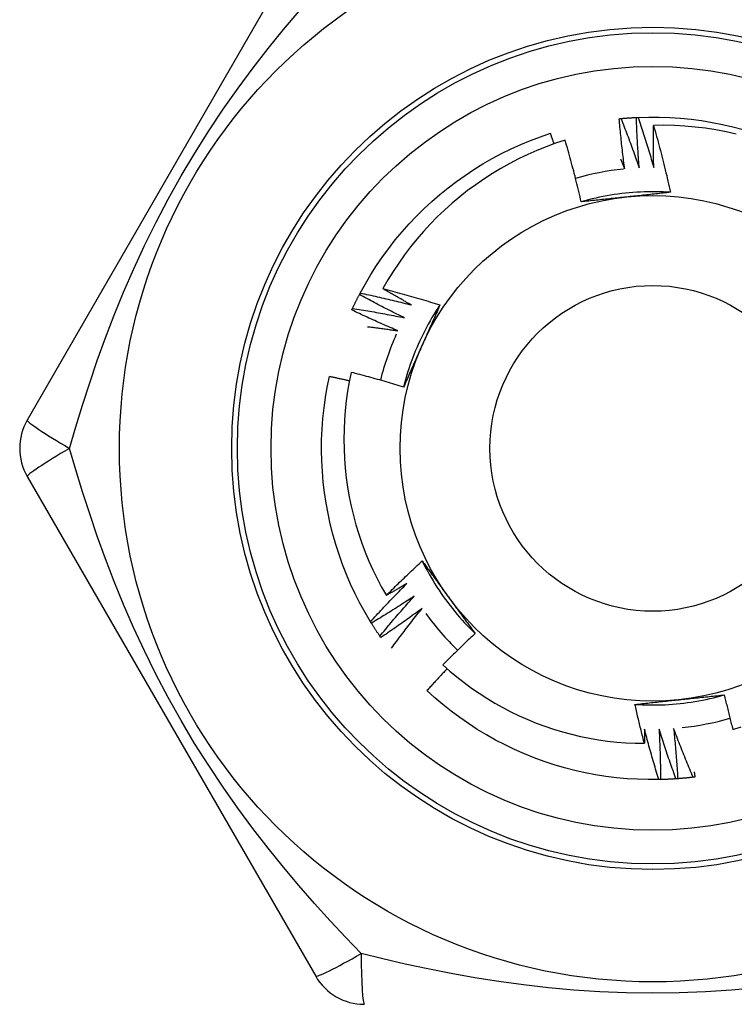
# Model space of a CAD drawing. Header units: inches. Extents: x 3.4 to 95.3, y 5.8 to 50.1.
# Tile 45 of 83: x 5.544 to 5.795, y 36.441 to 36.787. Entities that reach past the tile are written whole.
import ezdxf

# ---------------------------------------------------------------- set-up
doc = ezdxf.new("R2010")
doc.units = ezdxf.units.IN
doc.header["$MEASUREMENT"] = 0
doc.layers.add('Visible Edges(ANSI)', color=7, linetype='Continuous', lineweight=25)
doc.layers.add('Visible Tangent Edges(ANSI)', color=7, linetype='Continuous', lineweight=25)

msp = doc.modelspace()

# ---------------------------------------------------------------- linework, layer by layer
at = {"layer": 'Visible Edges(ANSI)'}
for p, q in [((5.64813, 36.82134), (5.54698, 36.64614)), ((5.66346, 36.69022), (5.66374, 36.69075)), ((5.54698, 36.62646), (5.64813, 36.45126)), ((5.66766, 36.57502), (5.66734, 36.57554)), ((5.67098, 36.56999), (5.67063, 36.57048)), ((5.76905, 36.52019), (5.76845, 36.52018))]:
    msp.add_line(p, q, dxfattribs=at)
at = {"layer": 'Visible Edges(ANSI)', "flags": 128}
for points in [[(5.75457, 36.75184), (5.7546, 36.75185), (5.75462, 36.75185), (5.75465, 36.75185), (5.75467, 36.75185), (5.7547, 36.75186), (5.75472, 36.75186), (5.75475, 36.75186), (5.75477, 36.75186), (5.7548, 36.75187), (5.75482, 36.75187), (5.75485, 36.75187), (5.75487, 36.75187), (5.7549, 36.75188), (5.75492, 36.75188), (5.75495, 36.75188), (5.75497, 36.75188), (5.755, 36.75189), (5.75502, 36.75189), (5.75505, 36.75189), (5.75507, 36.75189), (5.7551, 36.7519), (5.75512, 36.7519), (5.75515, 36.7519), (5.75517, 36.7519)], [(5.75647, 36.73423), (5.75638, 36.73496), (5.75628, 36.73569), (5.75619, 36.73643), (5.7561, 36.73716), (5.75601, 36.73789), (5.75592, 36.73862), (5.75583, 36.73936), (5.75575, 36.74009), (5.75566, 36.74082), (5.75558, 36.74156), (5.7555, 36.74229), (5.75542, 36.74302), (5.75534, 36.74376), (5.75526, 36.74449), (5.75519, 36.74523), (5.75511, 36.74596), (5.75504, 36.74669), (5.75497, 36.74743), (5.7549, 36.74816), (5.75483, 36.7489), (5.75476, 36.74964), (5.7547, 36.75037), (5.75463, 36.75111), (5.75457, 36.75184)], [(5.75517, 36.7519), (5.7554, 36.75192), (5.75562, 36.75195), (5.75585, 36.75197), (5.75607, 36.75199), (5.7563, 36.75201), (5.75652, 36.75202), (5.75675, 36.75204), (5.75697, 36.75206), (5.7572, 36.75208), (5.75742, 36.7521), (5.75765, 36.75211), (5.75787, 36.75213), (5.7581, 36.75215), (5.75833, 36.75216), (5.75855, 36.75218), (5.75878, 36.75219), (5.759, 36.75221), (5.75923, 36.75222), (5.75945, 36.75224), (5.75968, 36.75225), (5.75991, 36.75226), (5.76013, 36.75227), (5.76036, 36.75229), (5.76058, 36.7523)], [(5.75517, 36.7519), (5.75545, 36.75119), (5.75573, 36.75047), (5.75601, 36.74976), (5.75629, 36.74904), (5.75657, 36.74833), (5.75684, 36.74761), (5.75712, 36.74689), (5.75739, 36.74617), (5.75766, 36.74546), (5.75793, 36.74474), (5.7582, 36.74402), (5.75847, 36.7433), (5.75873, 36.74258), (5.759, 36.74185), (5.75926, 36.74113), (5.75952, 36.74041), (5.75978, 36.73969), (5.76004, 36.73896), (5.7603, 36.73824), (5.76056, 36.73751), (5.76081, 36.73679), (5.76107, 36.73606), (5.76132, 36.73534), (5.76157, 36.73461)], [(5.76058, 36.7523), (5.76061, 36.7523), (5.76063, 36.7523), (5.76066, 36.7523), (5.76068, 36.7523), (5.76071, 36.7523), (5.76073, 36.7523), (5.76076, 36.75231), (5.76078, 36.75231), (5.76081, 36.75231), (5.76083, 36.75231), (5.76086, 36.75231), (5.76088, 36.75231), (5.76091, 36.75231), (5.76094, 36.75231), (5.76096, 36.75232), (5.76099, 36.75232), (5.76101, 36.75232), (5.76104, 36.75232), (5.76106, 36.75232), (5.76109, 36.75232), (5.76111, 36.75232), (5.76114, 36.75232), (5.76116, 36.75232), (5.76119, 36.75233)], [(5.76157, 36.73461), (5.76151, 36.73535), (5.76145, 36.73608), (5.7614, 36.73682), (5.76135, 36.73755), (5.76129, 36.73829), (5.76124, 36.73902), (5.76119, 36.73976), (5.76115, 36.7405), (5.7611, 36.74123), (5.76106, 36.74197), (5.76101, 36.74271), (5.76097, 36.74344), (5.76093, 36.74418), (5.76089, 36.74492), (5.76085, 36.74566), (5.76082, 36.74639), (5.76078, 36.74713), (5.76075, 36.74787), (5.76072, 36.74861), (5.76069, 36.74934), (5.76066, 36.75008), (5.76063, 36.75082), (5.76061, 36.75156), (5.76058, 36.7523)], [(5.76119, 36.75233), (5.7649, 36.75243), (5.76862, 36.75242), (5.77234, 36.75228), (5.77605, 36.75203), (5.77976, 36.75166), (5.78344, 36.75117), (5.78711, 36.75056), (5.79076, 36.74984), (5.79439, 36.749), (5.79798, 36.74804)], [(5.76119, 36.75233), (5.76143, 36.7516), (5.76167, 36.75087), (5.76192, 36.75014), (5.76216, 36.74941), (5.7624, 36.74868), (5.76263, 36.74795), (5.76287, 36.74722), (5.76311, 36.74649), (5.76334, 36.74576), (5.76357, 36.74503), (5.7638, 36.74429), (5.76403, 36.74356), (5.76426, 36.74283), (5.76449, 36.74209), (5.76471, 36.74136), (5.76494, 36.74062), (5.76516, 36.73989), (5.76538, 36.73915), (5.7656, 36.73841), (5.76582, 36.73768), (5.76603, 36.73694), (5.76625, 36.7362), (5.76646, 36.73546), (5.76668, 36.73472)], [(5.76668, 36.73472), (5.76666, 36.73534), (5.76665, 36.73595), (5.76663, 36.73657), (5.76662, 36.73718), (5.76661, 36.7378), (5.76659, 36.73841), (5.76658, 36.73903), (5.76657, 36.73965), (5.76657, 36.74026), (5.76656, 36.74088), (5.76655, 36.74149), (5.76655, 36.74211), (5.76654, 36.74272), (5.76654, 36.74334), (5.76654, 36.74395), (5.76654, 36.74457), (5.76654, 36.74518), (5.76654, 36.7458), (5.76654, 36.74642), (5.76654, 36.74703), (5.76655, 36.74765), (5.76655, 36.74826), (5.76656, 36.74888), (5.76656, 36.74949)], [(5.79561, 36.74648), (5.79204, 36.74726), (5.78844, 36.74793), (5.78483, 36.74848), (5.7812, 36.74892), (5.77756, 36.74924), (5.7739, 36.74944), (5.77023, 36.74953), (5.76656, 36.74949)], [(5.76656, 36.74949), (5.76684, 36.74853), (5.76712, 36.74756), (5.76739, 36.74659), (5.76766, 36.74562), (5.76793, 36.74464), (5.7682, 36.74367), (5.76846, 36.7427), (5.76872, 36.74172), (5.76898, 36.74075), (5.76924, 36.73977), (5.76949, 36.7388), (5.76974, 36.73782), (5.76999, 36.73685), (5.77024, 36.73587), (5.77048, 36.73489), (5.77072, 36.73391), (5.77096, 36.73293), (5.7712, 36.73195), (5.77143, 36.73097), (5.77166, 36.72999), (5.77189, 36.729), (5.77212, 36.72802), (5.77234, 36.72704), (5.77256, 36.72605)], [(5.66374, 36.69075), (5.66554, 36.69401), (5.66744, 36.69721), (5.66944, 36.70034), (5.67154, 36.70341), (5.67374, 36.70641), (5.67603, 36.70934), (5.67842, 36.7122), (5.68089, 36.71497), (5.68346, 36.71767), (5.6861, 36.72028), (5.68883, 36.72281), (5.69164, 36.72525), (5.69453, 36.72759), (5.69749, 36.72984), (5.70052, 36.732), (5.70362, 36.73406), (5.70679, 36.73602), (5.71001, 36.73787), (5.71329, 36.73962), (5.71663, 36.74127), (5.72002, 36.74281), (5.72345, 36.74424), (5.72693, 36.74555), (5.73045, 36.74676)], [(5.73561, 36.74434), (5.73227, 36.74323), (5.72897, 36.74202), (5.72569, 36.7407), (5.72247, 36.73928), (5.71929, 36.73775), (5.71616, 36.73614), (5.71309, 36.73442), (5.71008, 36.73261), (5.70712, 36.73071), (5.70423, 36.72871), (5.7014, 36.72663), (5.69864, 36.72445), (5.69595, 36.72219), (5.69333, 36.71984), (5.69078, 36.7174), (5.6883, 36.71489), (5.68592, 36.7123), (5.68361, 36.70963), (5.6814, 36.7069), (5.67927, 36.7041), (5.67724, 36.70124), (5.6753, 36.69831), (5.67345, 36.69532), (5.6717, 36.69228)], [(5.73171, 36.74303), (5.73166, 36.74319), (5.73161, 36.74334), (5.73155, 36.7435), (5.7315, 36.74366), (5.73145, 36.74381), (5.7314, 36.74397), (5.73135, 36.74412), (5.73129, 36.74428), (5.73124, 36.74443), (5.73119, 36.74459), (5.73114, 36.74474), (5.73108, 36.7449), (5.73103, 36.74505), (5.73098, 36.74521), (5.73093, 36.74536), (5.73087, 36.74552), (5.73082, 36.74567), (5.73077, 36.74583), (5.73071, 36.74598), (5.73066, 36.74614), (5.73061, 36.74629), (5.73056, 36.74645), (5.7305, 36.7466), (5.73045, 36.74676)], [(5.74124, 36.7227), (5.74104, 36.72361), (5.74082, 36.72452), (5.74061, 36.72543), (5.7404, 36.72633), (5.74018, 36.72724), (5.73996, 36.72815), (5.73974, 36.72905), (5.73951, 36.72995), (5.73928, 36.73086), (5.73906, 36.73176), (5.73882, 36.73266), (5.73859, 36.73357), (5.73835, 36.73447), (5.73812, 36.73537), (5.73788, 36.73627), (5.73763, 36.73717), (5.73739, 36.73807), (5.73714, 36.73896), (5.73689, 36.73986), (5.73664, 36.74076), (5.73639, 36.74166), (5.73613, 36.74255), (5.73587, 36.74345), (5.73561, 36.74434)], [(5.75504, 36.73774), (5.7551, 36.7376), (5.75516, 36.73745), (5.75522, 36.73731), (5.75528, 36.73716), (5.75534, 36.73701), (5.7554, 36.73687), (5.75546, 36.73672), (5.75552, 36.73657), (5.75558, 36.73643), (5.75564, 36.73628), (5.7557, 36.73614), (5.75576, 36.73599), (5.75582, 36.73584), (5.75588, 36.7357), (5.75594, 36.73555), (5.756, 36.7354), (5.75606, 36.73526), (5.75612, 36.73511), (5.75618, 36.73496), (5.75623, 36.73482), (5.75629, 36.73467), (5.75635, 36.73452), (5.75641, 36.73438), (5.75647, 36.73423)], [(5.77256, 36.72605), (5.77124, 36.72613), (5.76993, 36.72619), (5.76861, 36.72623), (5.76729, 36.72625), (5.76597, 36.72626), (5.76465, 36.72624), (5.76333, 36.72621), (5.76201, 36.72615), (5.7607, 36.72608), (5.75938, 36.72599), (5.75807, 36.72588), (5.75675, 36.72575), (5.75544, 36.7256), (5.75413, 36.72543), (5.75283, 36.72524), (5.75153, 36.72503), (5.75023, 36.72481), (5.74893, 36.72456), (5.74764, 36.7243), (5.74635, 36.72402), (5.74507, 36.72372), (5.74379, 36.7234), (5.74251, 36.72306), (5.74124, 36.7227)], [(5.75707, 36.7244), (5.7564, 36.72433), (5.75574, 36.72426), (5.75507, 36.72419), (5.75441, 36.72412), (5.75375, 36.72405), (5.75309, 36.72398), (5.75242, 36.72391), (5.75176, 36.72384), (5.7511, 36.72377), (5.75044, 36.7237), (5.74978, 36.72363), (5.74912, 36.72356), (5.74847, 36.72349), (5.74781, 36.72342), (5.74715, 36.72335), (5.74649, 36.72327), (5.74584, 36.7232), (5.74518, 36.72313), (5.74452, 36.72306), (5.74387, 36.72299), (5.74321, 36.72292), (5.74255, 36.72285), (5.7419, 36.72278), (5.74124, 36.7227)], [(5.77256, 36.72605), (5.77192, 36.72598), (5.77128, 36.72591), (5.77064, 36.72584), (5.76999, 36.72577), (5.76935, 36.7257), (5.76871, 36.72563), (5.76807, 36.72556), (5.76742, 36.72549), (5.76678, 36.72542), (5.76613, 36.72535), (5.76549, 36.72529), (5.76485, 36.72522), (5.7642, 36.72515), (5.76355, 36.72508), (5.76291, 36.72501), (5.76226, 36.72494), (5.76161, 36.72487), (5.76097, 36.72481), (5.76032, 36.72474), (5.75967, 36.72467), (5.75902, 36.7246), (5.75837, 36.72453), (5.75772, 36.72446), (5.75707, 36.7244)], [(5.66105, 36.68535), (5.66115, 36.68556), (5.66124, 36.68576), (5.66134, 36.68597), (5.66144, 36.68617), (5.66153, 36.68638), (5.66163, 36.68658), (5.66173, 36.68678), (5.66183, 36.68699), (5.66193, 36.68719), (5.66203, 36.68739), (5.66213, 36.6876), (5.66223, 36.6878), (5.66233, 36.688), (5.66243, 36.6882), (5.66253, 36.68841), (5.66263, 36.68861), (5.66273, 36.68881), (5.66284, 36.68901), (5.66294, 36.68921), (5.66304, 36.68941), (5.66315, 36.68962), (5.66325, 36.68982), (5.66335, 36.69002), (5.66346, 36.69022)], [(5.6792, 36.68209), (5.67854, 36.68241), (5.67787, 36.68274), (5.67721, 36.68306), (5.67655, 36.68339), (5.67589, 36.68372), (5.67523, 36.68405), (5.67457, 36.68438), (5.67391, 36.68471), (5.67325, 36.68505), (5.6726, 36.68538), (5.67194, 36.68572), (5.67128, 36.68606), (5.67063, 36.6864), (5.66997, 36.68674), (5.66932, 36.68708), (5.66866, 36.68742), (5.66801, 36.68777), (5.66736, 36.68811), (5.66671, 36.68846), (5.66606, 36.68881), (5.66541, 36.68916), (5.66476, 36.68951), (5.66411, 36.68986), (5.66346, 36.69022)], [(5.66374, 36.69075), (5.66449, 36.69059), (5.66524, 36.69043), (5.66599, 36.69027), (5.66674, 36.69011), (5.66749, 36.68994), (5.66824, 36.68978), (5.66899, 36.68961), (5.66974, 36.68944), (5.67049, 36.68927), (5.67124, 36.6891), (5.67199, 36.68893), (5.67274, 36.68876), (5.67349, 36.68858), (5.67423, 36.6884), (5.67498, 36.68822), (5.67573, 36.68804), (5.67647, 36.68786), (5.67722, 36.68768), (5.67797, 36.68749), (5.67871, 36.68731), (5.67946, 36.68712), (5.6802, 36.68693), (5.68095, 36.68674), (5.68169, 36.68655)], [(5.6717, 36.69228), (5.67254, 36.69206), (5.67338, 36.69184), (5.67422, 36.69162), (5.67505, 36.6914), (5.67589, 36.69118), (5.67673, 36.69095), (5.67757, 36.69072), (5.6784, 36.69049), (5.67924, 36.69026), (5.68007, 36.69003), (5.68091, 36.6898), (5.68174, 36.68956), (5.68258, 36.68932), (5.68341, 36.68908), (5.68424, 36.68884), (5.68507, 36.68859), (5.68591, 36.68835), (5.68674, 36.6881), (5.68757, 36.68785), (5.6884, 36.6876), (5.68923, 36.68735), (5.69006, 36.68709), (5.69089, 36.68683), (5.69171, 36.68658)], [(5.68169, 36.68655), (5.68127, 36.68678), (5.68085, 36.68702), (5.68043, 36.68725), (5.68002, 36.68748), (5.6796, 36.68772), (5.67918, 36.68795), (5.67876, 36.68819), (5.67834, 36.68842), (5.67793, 36.68866), (5.67751, 36.6889), (5.67709, 36.68914), (5.67668, 36.68937), (5.67626, 36.68961), (5.67584, 36.68985), (5.67543, 36.69009), (5.67501, 36.69033), (5.6746, 36.69057), (5.67418, 36.69082), (5.67377, 36.69106), (5.67335, 36.6913), (5.67294, 36.69154), (5.67253, 36.69179), (5.67211, 36.69203), (5.6717, 36.69228)], [(5.69172, 36.68657), (5.69099, 36.68547), (5.69028, 36.68436), (5.68958, 36.68324), (5.6889, 36.68211), (5.68824, 36.68097), (5.68759, 36.67982), (5.68697, 36.67866), (5.68635, 36.67749), (5.68576, 36.67631), (5.68518, 36.67513), (5.68462, 36.67393), (5.68408, 36.67273), (5.68355, 36.67152), (5.68304, 36.67031), (5.68255, 36.66908), (5.68208, 36.66785), (5.68162, 36.66661), (5.68119, 36.66537), (5.68077, 36.66412), (5.68037, 36.66286), (5.67999, 36.6616), (5.67962, 36.66033), (5.67928, 36.65906), (5.67896, 36.65778)], [(5.69171, 36.68658), (5.69145, 36.68599), (5.69119, 36.68539), (5.69093, 36.6848), (5.69067, 36.68421), (5.69041, 36.68362), (5.69015, 36.68303), (5.68989, 36.68244), (5.68963, 36.68185), (5.68937, 36.68125), (5.6891, 36.68066), (5.68884, 36.68007), (5.68858, 36.67948), (5.68832, 36.67888), (5.68805, 36.67829), (5.68779, 36.6777), (5.68752, 36.6771), (5.68726, 36.67651), (5.687, 36.67591), (5.68673, 36.67531), (5.68647, 36.67472), (5.6862, 36.67412), (5.68593, 36.67352), (5.68567, 36.67293), (5.6854, 36.67233)], [(5.6608, 36.68481), (5.66081, 36.68483), (5.66082, 36.68485), (5.66083, 36.68487), (5.66084, 36.6849), (5.66085, 36.68492), (5.66086, 36.68494), (5.66087, 36.68497), (5.66088, 36.68499), (5.66089, 36.68501), (5.6609, 36.68503), (5.66091, 36.68506), (5.66092, 36.68508), (5.66094, 36.6851), (5.66095, 36.68513), (5.66096, 36.68515), (5.66097, 36.68517), (5.66098, 36.68519), (5.66099, 36.68522), (5.661, 36.68524), (5.66101, 36.68526), (5.66102, 36.68528), (5.66103, 36.68531), (5.66104, 36.68533), (5.66105, 36.68535)], [(5.67694, 36.67751), (5.67626, 36.67779), (5.67558, 36.67808), (5.6749, 36.67838), (5.67423, 36.67867), (5.67355, 36.67896), (5.67287, 36.67926), (5.6722, 36.67955), (5.67152, 36.67985), (5.67085, 36.68015), (5.67017, 36.68045), (5.6695, 36.68076), (5.66883, 36.68106), (5.66816, 36.68136), (5.66748, 36.68167), (5.66681, 36.68198), (5.66614, 36.68229), (5.66547, 36.6826), (5.6648, 36.68291), (5.66413, 36.68322), (5.66347, 36.68354), (5.6628, 36.68385), (5.66213, 36.68417), (5.66146, 36.68449), (5.6608, 36.68481)], [(5.66105, 36.68535), (5.66181, 36.68523), (5.66257, 36.68511), (5.66333, 36.68499), (5.66408, 36.68487), (5.66484, 36.68474), (5.6656, 36.68462), (5.66636, 36.68449), (5.66711, 36.68436), (5.66787, 36.68423), (5.66863, 36.6841), (5.66938, 36.68396), (5.67014, 36.68383), (5.6709, 36.68369), (5.67165, 36.68355), (5.67241, 36.68341), (5.67316, 36.68327), (5.67392, 36.68313), (5.67467, 36.68298), (5.67543, 36.68284), (5.67618, 36.68269), (5.67694, 36.68254), (5.67769, 36.68239), (5.67845, 36.68224), (5.6792, 36.68209)], [(5.66635, 36.67895), (5.66679, 36.6789), (5.66723, 36.67884), (5.66768, 36.67879), (5.66812, 36.67873), (5.66856, 36.67867), (5.669, 36.67862), (5.66944, 36.67856), (5.66988, 36.6785), (5.67032, 36.67844), (5.67077, 36.67838), (5.67121, 36.67832), (5.67165, 36.67826), (5.67209, 36.6782), (5.67253, 36.67814), (5.67297, 36.67808), (5.67341, 36.67802), (5.67385, 36.67796), (5.67429, 36.67789), (5.67474, 36.67783), (5.67518, 36.67777), (5.67562, 36.6777), (5.67606, 36.67764), (5.6765, 36.67757), (5.67694, 36.67751)], [(5.6854, 36.67233), (5.68513, 36.67172), (5.68486, 36.67111), (5.68459, 36.6705), (5.68431, 36.66989), (5.68404, 36.66928), (5.68377, 36.66867), (5.6835, 36.66806), (5.68323, 36.66746), (5.68296, 36.66685), (5.68269, 36.66624), (5.68243, 36.66564), (5.68216, 36.66503), (5.68189, 36.66443), (5.68162, 36.66382), (5.68135, 36.66322), (5.68108, 36.66261), (5.68082, 36.66201), (5.68055, 36.6614), (5.68028, 36.6608), (5.68002, 36.66019), (5.67975, 36.65959), (5.67949, 36.65899), (5.67922, 36.65838), (5.67896, 36.65778)], [(5.66734, 36.57554), (5.66545, 36.57874), (5.66366, 36.582), (5.66197, 36.58531), (5.66039, 36.58868), (5.65892, 36.5921), (5.65756, 36.59556), (5.65631, 36.59907), (5.65518, 36.60261), (5.65415, 36.60619), (5.65325, 36.60979), (5.65246, 36.61343), (5.65178, 36.61709), (5.65123, 36.62077), (5.65079, 36.62446), (5.65047, 36.62817), (5.65027, 36.63188), (5.65019, 36.6356), (5.65022, 36.63932), (5.65038, 36.64304), (5.65065, 36.64675), (5.65105, 36.65045), (5.65156, 36.65413), (5.65219, 36.6578), (5.65294, 36.66144)], [(5.65997, 36.65994), (5.65967, 36.66001), (5.65938, 36.66007), (5.65909, 36.66014), (5.6588, 36.6602), (5.6585, 36.66026), (5.65821, 36.66033), (5.65792, 36.66039), (5.65763, 36.66046), (5.65733, 36.66052), (5.65704, 36.66058), (5.65675, 36.66064), (5.65646, 36.66071), (5.65616, 36.66077), (5.65587, 36.66083), (5.65558, 36.66089), (5.65528, 36.66096), (5.65499, 36.66102), (5.6547, 36.66108), (5.6544, 36.66114), (5.65411, 36.6612), (5.65382, 36.66126), (5.65352, 36.66132), (5.65323, 36.66138), (5.65294, 36.66144)], [(5.66058, 36.66293), (5.65991, 36.65963), (5.65933, 36.65631), (5.65886, 36.65297), (5.65849, 36.64961), (5.65822, 36.64624), (5.65806, 36.64287), (5.65801, 36.63948), (5.65806, 36.6361), (5.65822, 36.63272), (5.65848, 36.62935), (5.65885, 36.626), (5.65932, 36.62266), (5.65989, 36.61934), (5.66057, 36.61604), (5.66135, 36.61276), (5.66224, 36.6095), (5.66323, 36.60627), (5.66431, 36.60308), (5.66551, 36.59991), (5.6668, 36.59678), (5.66818, 36.5937), (5.66967, 36.59066), (5.67125, 36.58768), (5.67291, 36.58475)], [(5.67896, 36.65778), (5.6782, 36.65801), (5.67743, 36.65825), (5.67667, 36.65848), (5.67591, 36.6587), (5.67515, 36.65893), (5.67439, 36.65916), (5.67362, 36.65938), (5.67286, 36.6596), (5.6721, 36.65982), (5.67133, 36.66004), (5.67057, 36.66026), (5.6698, 36.66047), (5.66904, 36.66069), (5.66827, 36.6609), (5.6675, 36.66111), (5.66674, 36.66132), (5.66597, 36.66153), (5.6652, 36.66173), (5.66443, 36.66194), (5.66366, 36.66214), (5.66289, 36.66234), (5.66213, 36.66254), (5.66136, 36.66274), (5.66058, 36.66293)], [(5.67291, 36.58475), (5.67343, 36.58526), (5.67394, 36.58578), (5.67445, 36.58629), (5.67497, 36.5868), (5.67549, 36.58731), (5.676, 36.58782), (5.67652, 36.58833), (5.67704, 36.58883), (5.67756, 36.58934), (5.67808, 36.58985), (5.6786, 36.59035), (5.67913, 36.59085), (5.67965, 36.59136), (5.68018, 36.59186), (5.6807, 36.59236), (5.68123, 36.59286), (5.68176, 36.59336), (5.68229, 36.59385), (5.68281, 36.59435), (5.68335, 36.59485), (5.68388, 36.59534), (5.68441, 36.59584), (5.68494, 36.59633), (5.68548, 36.59682)], [(5.68548, 36.59682), (5.68586, 36.5963), (5.68624, 36.59578), (5.68662, 36.59526), (5.687, 36.59474), (5.68739, 36.59422), (5.68777, 36.5937), (5.68815, 36.59317), (5.68853, 36.59265), (5.68891, 36.59213), (5.6893, 36.5916), (5.68968, 36.59108), (5.69006, 36.59056), (5.69044, 36.59003), (5.69082, 36.58951), (5.69121, 36.58898), (5.69159, 36.58846), (5.69197, 36.58793), (5.69235, 36.5874), (5.69274, 36.58688), (5.69312, 36.58635), (5.69351, 36.58582), (5.69389, 36.58529), (5.69427, 36.58476), (5.69466, 36.58423)], [(5.68548, 36.59682), (5.68607, 36.59564), (5.68668, 36.59447), (5.6873, 36.59331), (5.68794, 36.59215), (5.6886, 36.59101), (5.68927, 36.58988), (5.68996, 36.58875), (5.69066, 36.58764), (5.69139, 36.58653), (5.69212, 36.58544), (5.69288, 36.58436), (5.69365, 36.58328), (5.69443, 36.58222), (5.69523, 36.58118), (5.69605, 36.58014), (5.69688, 36.57911), (5.69772, 36.5781), (5.69858, 36.5771), (5.69946, 36.57611), (5.70034, 36.57514), (5.70125, 36.57418), (5.70216, 36.57323), (5.70309, 36.57229), (5.70404, 36.57137)], [(5.66734, 36.57554), (5.66786, 36.5761), (5.66838, 36.57667), (5.6689, 36.57724), (5.66942, 36.5778), (5.66994, 36.57836), (5.67047, 36.57892), (5.67099, 36.57949), (5.67152, 36.58005), (5.67204, 36.58061), (5.67257, 36.58116), (5.6731, 36.58172), (5.67363, 36.58228), (5.67416, 36.58283), (5.67469, 36.58339), (5.67523, 36.58394), (5.67576, 36.58449), (5.6763, 36.58504), (5.67683, 36.58559), (5.67737, 36.58614), (5.67791, 36.58669), (5.67845, 36.58724), (5.67899, 36.58779), (5.67953, 36.58833), (5.68008, 36.58887)], [(5.68008, 36.58887), (5.67978, 36.5887), (5.67948, 36.58853), (5.67919, 36.58835), (5.67889, 36.58818), (5.67859, 36.588), (5.67829, 36.58783), (5.678, 36.58766), (5.6777, 36.58748), (5.6774, 36.58731), (5.6771, 36.58714), (5.67681, 36.58696), (5.67651, 36.58679), (5.67621, 36.58662), (5.67591, 36.58645), (5.67561, 36.58628), (5.67531, 36.58611), (5.67501, 36.58594), (5.67471, 36.58577), (5.67441, 36.5856), (5.67411, 36.58543), (5.67381, 36.58526), (5.67351, 36.58509), (5.67321, 36.58492), (5.67291, 36.58475)], [(5.68265, 36.58446), (5.68204, 36.58405), (5.68142, 36.58365), (5.6808, 36.58324), (5.68019, 36.58284), (5.67957, 36.58244), (5.67895, 36.58204), (5.67833, 36.58164), (5.67771, 36.58124), (5.67709, 36.58084), (5.67646, 36.58044), (5.67584, 36.58005), (5.67522, 36.57966), (5.67459, 36.57926), (5.67396, 36.57887), (5.67334, 36.57848), (5.67271, 36.57809), (5.67208, 36.5777), (5.67145, 36.57732), (5.67082, 36.57693), (5.67019, 36.57655), (5.66956, 36.57617), (5.66893, 36.57578), (5.6683, 36.5754), (5.66766, 36.57502)], [(5.67063, 36.57048), (5.67112, 36.57107), (5.67161, 36.57167), (5.6721, 36.57226), (5.67259, 36.57285), (5.67308, 36.57344), (5.67357, 36.57403), (5.67407, 36.57461), (5.67457, 36.5752), (5.67506, 36.57579), (5.67556, 36.57637), (5.67606, 36.57696), (5.67656, 36.57754), (5.67706, 36.57812), (5.67756, 36.5787), (5.67807, 36.57928), (5.67857, 36.57986), (5.67908, 36.58044), (5.67959, 36.58102), (5.68009, 36.58159), (5.6806, 36.58217), (5.68111, 36.58274), (5.68163, 36.58332), (5.68214, 36.58389), (5.68265, 36.58446)], [(5.69466, 36.58423), (5.69505, 36.58369), (5.69545, 36.58315), (5.69584, 36.58261), (5.69623, 36.58207), (5.69662, 36.58153), (5.69701, 36.58099), (5.6974, 36.58045), (5.6978, 36.57992), (5.69819, 36.57938), (5.69858, 36.57884), (5.69897, 36.57831), (5.69936, 36.57777), (5.69975, 36.57724), (5.70014, 36.5767), (5.70053, 36.57617), (5.70092, 36.57563), (5.70131, 36.5751), (5.7017, 36.57457), (5.70209, 36.57403), (5.70248, 36.5735), (5.70287, 36.57297), (5.70326, 36.57244), (5.70365, 36.57191), (5.70404, 36.57137)], [(5.68546, 36.58019), (5.68486, 36.57975), (5.68427, 36.57931), (5.68367, 36.57888), (5.68308, 36.57844), (5.68248, 36.57801), (5.68188, 36.57758), (5.68128, 36.57714), (5.68069, 36.57671), (5.68008, 36.57628), (5.67948, 36.57586), (5.67888, 36.57543), (5.67828, 36.575), (5.67767, 36.57458), (5.67707, 36.57416), (5.67646, 36.57373), (5.67586, 36.57331), (5.67525, 36.57289), (5.67464, 36.57247), (5.67403, 36.57206), (5.67342, 36.57164), (5.67281, 36.57122), (5.6722, 36.57081), (5.67159, 36.5704), (5.67098, 36.56999)], [(5.67469, 36.5663), (5.67513, 36.56689), (5.67557, 36.56748), (5.676, 36.56806), (5.67644, 36.56865), (5.67688, 36.56923), (5.67732, 36.56982), (5.67777, 36.5704), (5.67821, 36.57098), (5.67866, 36.57156), (5.6791, 36.57214), (5.67955, 36.57272), (5.68, 36.5733), (5.68045, 36.57388), (5.6809, 36.57446), (5.68135, 36.57503), (5.6818, 36.57561), (5.68225, 36.57619), (5.68271, 36.57676), (5.68316, 36.57733), (5.68362, 36.57791), (5.68408, 36.57848), (5.68454, 36.57905), (5.685, 36.57962), (5.68546, 36.58019)], [(5.67063, 36.57048), (5.6705, 36.57067), (5.67038, 36.57085), (5.67025, 36.57104), (5.67012, 36.57123), (5.67, 36.57142), (5.66987, 36.5716), (5.66974, 36.57179), (5.66962, 36.57198), (5.66949, 36.57217), (5.66937, 36.57236), (5.66924, 36.57255), (5.66912, 36.57274), (5.669, 36.57292), (5.66887, 36.57311), (5.66875, 36.5733), (5.66863, 36.57349), (5.66851, 36.57368), (5.66838, 36.57388), (5.66826, 36.57407), (5.66814, 36.57426), (5.66802, 36.57445), (5.6679, 36.57464), (5.66778, 36.57483), (5.66766, 36.57502)], [(5.70404, 36.57137), (5.70355, 36.57093), (5.70307, 36.57048), (5.70259, 36.57003), (5.70211, 36.56958), (5.70163, 36.56912), (5.70115, 36.56867), (5.70068, 36.56822), (5.7002, 36.56776), (5.69972, 36.56731), (5.69925, 36.56685), (5.69878, 36.5664), (5.6983, 36.56594), (5.69783, 36.56548), (5.69736, 36.56502), (5.69689, 36.56456), (5.69642, 36.5641), (5.69595, 36.56364), (5.69548, 36.56318), (5.69501, 36.56271), (5.69455, 36.56225), (5.69408, 36.56178), (5.69362, 36.56132), (5.69315, 36.56085), (5.69269, 36.56038)], [(5.69421, 36.55902), (5.69391, 36.5587), (5.69361, 36.55839), (5.69331, 36.55807), (5.69302, 36.55775), (5.69272, 36.55744), (5.69242, 36.55712), (5.69212, 36.5568), (5.69182, 36.55649), (5.69153, 36.55617), (5.69123, 36.55585), (5.69094, 36.55553), (5.69064, 36.55521), (5.69034, 36.55489), (5.69005, 36.55457), (5.68975, 36.55425), (5.68946, 36.55393), (5.68917, 36.55361), (5.68887, 36.55329), (5.68858, 36.55297), (5.68829, 36.55265), (5.68799, 36.55232), (5.6877, 36.552), (5.68741, 36.55168), (5.68712, 36.55136)], [(5.69269, 36.56038), (5.69511, 36.55824), (5.6976, 36.55617), (5.70014, 36.55417), (5.70275, 36.55226), (5.70541, 36.55043), (5.70812, 36.54868), (5.71089, 36.54702), (5.71371, 36.54544), (5.71658, 36.54395), (5.7195, 36.54254), (5.72246, 36.54123), (5.72547, 36.54), (5.7285, 36.53887), (5.73157, 36.53784), (5.73466, 36.5369), (5.73778, 36.53606), (5.74093, 36.53532), (5.74409, 36.53468), (5.74727, 36.53413), (5.75047, 36.53369), (5.75369, 36.53334), (5.75691, 36.53309), (5.76015, 36.53295), (5.76339, 36.5329)], [(5.76845, 36.52018), (5.76473, 36.52017), (5.76101, 36.52028), (5.7573, 36.52051), (5.75359, 36.52086), (5.7499, 36.52132), (5.74623, 36.52191), (5.74258, 36.52261), (5.73895, 36.52343), (5.73535, 36.52436), (5.73178, 36.52541), (5.72825, 36.52658), (5.72475, 36.52785), (5.7213, 36.52924), (5.71789, 36.53074), (5.71454, 36.53234), (5.71123, 36.53405), (5.70799, 36.53587), (5.7048, 36.53779), (5.70168, 36.53981), (5.69862, 36.54193), (5.69563, 36.54415), (5.69272, 36.54646), (5.68988, 36.54886), (5.68712, 36.55136)], [(5.76009, 36.54655), (5.76141, 36.54647), (5.76272, 36.54641), (5.76404, 36.54637), (5.76536, 36.54634), (5.76668, 36.54634), (5.768, 36.54635), (5.76932, 36.54639), (5.77064, 36.54644), (5.77195, 36.54652), (5.77327, 36.54661), (5.77458, 36.54672), (5.7759, 36.54685), (5.77721, 36.547), (5.77852, 36.54717), (5.77982, 36.54735), (5.78112, 36.54756), (5.78242, 36.54779), (5.78372, 36.54803), (5.78501, 36.54829), (5.7863, 36.54858), (5.78758, 36.54888), (5.78886, 36.5492), (5.79014, 36.54954), (5.79141, 36.54989)], [(5.76009, 36.54654), (5.76073, 36.54661), (5.76137, 36.54668), (5.76201, 36.54675), (5.76266, 36.54682), (5.7633, 36.54689), (5.76394, 36.54696), (5.76458, 36.54703), (5.76523, 36.5471), (5.76587, 36.54717), (5.76652, 36.54724), (5.76716, 36.54731), (5.7678, 36.54738), (5.76845, 36.54745), (5.7691, 36.54752), (5.76974, 36.54758), (5.77039, 36.54765), (5.77104, 36.54772), (5.77168, 36.54779), (5.77233, 36.54786), (5.77298, 36.54793), (5.77363, 36.54799), (5.77428, 36.54806), (5.77493, 36.54813), (5.77558, 36.5482)], [(5.77558, 36.5482), (5.77625, 36.54827), (5.77691, 36.54834), (5.77758, 36.54841), (5.77824, 36.54848), (5.7789, 36.54855), (5.77956, 36.54862), (5.78023, 36.54869), (5.78089, 36.54876), (5.78155, 36.54883), (5.78221, 36.5489), (5.78287, 36.54897), (5.78353, 36.54904), (5.78418, 36.54911), (5.78484, 36.54918), (5.7855, 36.54925), (5.78616, 36.54932), (5.78682, 36.54939), (5.78747, 36.54946), (5.78813, 36.54953), (5.78878, 36.5496), (5.78944, 36.54968), (5.7901, 36.54975), (5.79075, 36.54982), (5.79141, 36.54989)], [(5.79141, 36.54989), (5.79152, 36.54938), (5.79164, 36.54888), (5.79176, 36.54837), (5.79188, 36.54786), (5.792, 36.54735), (5.79212, 36.54684), (5.79224, 36.54634), (5.79236, 36.54583), (5.79248, 36.54532), (5.7926, 36.54482), (5.79273, 36.54431), (5.79285, 36.5438), (5.79298, 36.5433), (5.7931, 36.54279), (5.79323, 36.54228), (5.79336, 36.54178), (5.79348, 36.54127), (5.79361, 36.54077), (5.79374, 36.54026), (5.79387, 36.53976), (5.794, 36.53925), (5.79413, 36.53875), (5.79426, 36.53824), (5.7944, 36.53774)], [(5.76339, 36.5329), (5.76324, 36.53347), (5.7631, 36.53403), (5.76295, 36.5346), (5.76281, 36.53517), (5.76266, 36.53573), (5.76252, 36.5363), (5.76238, 36.53687), (5.76224, 36.53743), (5.7621, 36.538), (5.76196, 36.53857), (5.76182, 36.53914), (5.76168, 36.53971), (5.76154, 36.54027), (5.76141, 36.54084), (5.76127, 36.54141), (5.76114, 36.54198), (5.761, 36.54255), (5.76087, 36.54312), (5.76074, 36.54369), (5.76061, 36.54426), (5.76047, 36.54483), (5.76035, 36.5454), (5.76022, 36.54597), (5.76009, 36.54654)], [(5.76342, 36.53791), (5.76342, 36.5377), (5.76342, 36.5375), (5.76342, 36.53729), (5.76342, 36.53708), (5.76342, 36.53687), (5.76342, 36.53666), (5.76342, 36.53645), (5.76342, 36.53624), (5.76342, 36.53603), (5.76342, 36.53583), (5.76341, 36.53562), (5.76341, 36.53541), (5.76341, 36.5352), (5.76341, 36.53499), (5.76341, 36.53478), (5.76341, 36.53457), (5.76341, 36.53436), (5.7634, 36.53415), (5.7634, 36.53395), (5.7634, 36.53374), (5.7634, 36.53353), (5.7634, 36.53332), (5.76339, 36.53311), (5.76339, 36.5329)], [(5.76845, 36.52018), (5.76822, 36.52091), (5.768, 36.52164), (5.76778, 36.52238), (5.76755, 36.52311), (5.76733, 36.52385), (5.76712, 36.52459), (5.7669, 36.52532), (5.76668, 36.52606), (5.76647, 36.5268), (5.76625, 36.52753), (5.76604, 36.52827), (5.76583, 36.52901), (5.76562, 36.52975), (5.76542, 36.53049), (5.76521, 36.53123), (5.765, 36.53197), (5.7648, 36.53271), (5.7646, 36.53345), (5.7644, 36.5342), (5.7642, 36.53494), (5.764, 36.53568), (5.76381, 36.53643), (5.76361, 36.53717), (5.76342, 36.53791)], [(5.76853, 36.5379), (5.76857, 36.53716), (5.7686, 36.53642), (5.76864, 36.53568), (5.76867, 36.53495), (5.76871, 36.53421), (5.76874, 36.53347), (5.76877, 36.53274), (5.7688, 36.532), (5.76882, 36.53126), (5.76885, 36.53052), (5.76887, 36.52979), (5.7689, 36.52905), (5.76892, 36.52831), (5.76894, 36.52757), (5.76895, 36.52683), (5.76897, 36.5261), (5.76899, 36.52536), (5.769, 36.52462), (5.76901, 36.52388), (5.76902, 36.52314), (5.76903, 36.5224), (5.76904, 36.52167), (5.76905, 36.52093), (5.76905, 36.52019)], [(5.77447, 36.52044), (5.77421, 36.52116), (5.77395, 36.52188), (5.77369, 36.52261), (5.77343, 36.52333), (5.77317, 36.52405), (5.77291, 36.52478), (5.77266, 36.5255), (5.7724, 36.52623), (5.77215, 36.52695), (5.7719, 36.52768), (5.77165, 36.5284), (5.7714, 36.52913), (5.77115, 36.52986), (5.77091, 36.53059), (5.77066, 36.53132), (5.77042, 36.53204), (5.77018, 36.53277), (5.76994, 36.5335), (5.7697, 36.53423), (5.76946, 36.53497), (5.76923, 36.5357), (5.76899, 36.53643), (5.76876, 36.53716), (5.76853, 36.5379)], [(5.77363, 36.53814), (5.77371, 36.53741), (5.77379, 36.53667), (5.77386, 36.53594), (5.77393, 36.53521), (5.774, 36.53447), (5.77407, 36.53374), (5.77414, 36.533), (5.77421, 36.53227), (5.77427, 36.53153), (5.77434, 36.5308), (5.7744, 36.53006), (5.77446, 36.52933), (5.77452, 36.52859), (5.77458, 36.52785), (5.77463, 36.52712), (5.77469, 36.52638), (5.77474, 36.52565), (5.77479, 36.52491), (5.77484, 36.52417), (5.77489, 36.52343), (5.77494, 36.5227), (5.77499, 36.52196), (5.77503, 36.52122), (5.77508, 36.52049)], [(5.78048, 36.52102), (5.78018, 36.52173), (5.77988, 36.52243), (5.77958, 36.52314), (5.77928, 36.52385), (5.77899, 36.52456), (5.77869, 36.52527), (5.7784, 36.52598), (5.77811, 36.52669), (5.77782, 36.5274), (5.77753, 36.52811), (5.77724, 36.52883), (5.77696, 36.52954), (5.77667, 36.53025), (5.77639, 36.53097), (5.77611, 36.53168), (5.77583, 36.5324), (5.77555, 36.53311), (5.77527, 36.53383), (5.77499, 36.53455), (5.77472, 36.53527), (5.77445, 36.53598), (5.77417, 36.5367), (5.7739, 36.53742), (5.77363, 36.53814)], [(5.7944, 36.53774), (5.79733, 36.53872)], [(5.77447, 36.52044), (5.77425, 36.52043), (5.77402, 36.52041), (5.7738, 36.5204), (5.77357, 36.52038), (5.77335, 36.52037), (5.77312, 36.52035), (5.77289, 36.52034), (5.77267, 36.52033), (5.77244, 36.52032), (5.77222, 36.52031), (5.77199, 36.52029), (5.77177, 36.52028), (5.77154, 36.52027), (5.77131, 36.52026), (5.77109, 36.52025), (5.77086, 36.52024), (5.77064, 36.52024), (5.77041, 36.52023), (5.77018, 36.52022), (5.76996, 36.52021), (5.76973, 36.52021), (5.76951, 36.5202), (5.76928, 36.52019), (5.76905, 36.52019)], [(5.77508, 36.52049), (5.77505, 36.52048), (5.77503, 36.52048), (5.775, 36.52048), (5.77498, 36.52048), (5.77495, 36.52048), (5.77493, 36.52047), (5.7749, 36.52047), (5.77488, 36.52047), (5.77485, 36.52047), (5.77483, 36.52047), (5.7748, 36.52047), (5.77478, 36.52046), (5.77475, 36.52046), (5.77473, 36.52046), (5.7747, 36.52046), (5.77468, 36.52046), (5.77465, 36.52045), (5.77462, 36.52045), (5.7746, 36.52045), (5.77457, 36.52045), (5.77455, 36.52045), (5.77452, 36.52045), (5.7745, 36.52044), (5.77447, 36.52044)], [(5.78048, 36.52102), (5.78025, 36.52099), (5.78003, 36.52097), (5.7798, 36.52094), (5.77958, 36.52091), (5.77935, 36.52089), (5.77913, 36.52086), (5.7789, 36.52084), (5.77868, 36.52081), (5.77845, 36.52079), (5.77823, 36.52077), (5.778, 36.52074), (5.77778, 36.52072), (5.77755, 36.5207), (5.77733, 36.52068), (5.7771, 36.52066), (5.77688, 36.52064), (5.77665, 36.52062), (5.77643, 36.5206), (5.7762, 36.52058), (5.77598, 36.52056), (5.77575, 36.52054), (5.77553, 36.52052), (5.7753, 36.5205), (5.77508, 36.52049)], [(5.78108, 36.5211), (5.78105, 36.52109), (5.78103, 36.52109), (5.781, 36.52109), (5.78098, 36.52108), (5.78095, 36.52108), (5.78093, 36.52108), (5.7809, 36.52107), (5.78088, 36.52107), (5.78085, 36.52107), (5.78083, 36.52106), (5.7808, 36.52106), (5.78078, 36.52106), (5.78075, 36.52106), (5.78073, 36.52105), (5.7807, 36.52105), (5.78068, 36.52105), (5.78065, 36.52104), (5.78063, 36.52104), (5.7806, 36.52104), (5.78058, 36.52103), (5.78055, 36.52103), (5.78053, 36.52103), (5.7805, 36.52102), (5.78048, 36.52102)], [(5.78088, 36.52287), (5.78088, 36.52279), (5.78089, 36.52272), (5.7809, 36.52264), (5.78091, 36.52257), (5.78092, 36.5225), (5.78093, 36.52242), (5.78094, 36.52235), (5.78094, 36.52228), (5.78095, 36.5222), (5.78096, 36.52213), (5.78097, 36.52205), (5.78098, 36.52198), (5.78099, 36.52191), (5.78099, 36.52183), (5.781, 36.52176), (5.78101, 36.52169), (5.78102, 36.52161), (5.78103, 36.52154), (5.78103, 36.52147), (5.78104, 36.52139), (5.78105, 36.52132), (5.78106, 36.52124), (5.78107, 36.52117), (5.78108, 36.5211)]]:
    msp.add_lwpolyline(points, dxfattribs=at)
at = {"layer": 'Visible Edges(ANSI)'}
for radius in [0.18701, 0.13386, 0.08858]:
    msp.add_circle((5.76633, 36.6363), radius, dxfattribs=at)
for centre, radius, start, end in [((5.76633, 36.6363), 0.09843, 96.0181, 105.9569), ((5.76633, 36.6363), 0.09843, 156.0181, 165.9569), ((5.56403, 36.6363), 0.01969, 150, 210), ((5.76633, 36.6363), 0.09843, 216.0181, 225.9569), ((5.76633, 36.6363), 0.09843, 276.0181, 285.9569), ((5.66518, 36.4611), 0.01969, 210, 270)]:
    msp.add_arc(centre, radius, start, end, dxfattribs=at)
at = {"layer": 'Visible Tangent Edges(ANSI)', "flags": 128}
for points in [[(5.56183, 36.6363), (5.56403, 36.64382), (5.56637, 36.65148), (5.56888, 36.65924), (5.57156, 36.66711), (5.57443, 36.67504), (5.57751, 36.68304), (5.5808, 36.6911), (5.58433, 36.6992), (5.5881, 36.70735), (5.59214, 36.71553), (5.59644, 36.7237), (5.60098, 36.7318), (5.60573, 36.73979), (5.61066, 36.74759), (5.61572, 36.75518), (5.6209, 36.76253), (5.62615, 36.76963), (5.63148, 36.7765), (5.63686, 36.78314), (5.64228, 36.78958)], [(5.66408, 36.4592), (5.65866, 36.46487), (5.6532, 36.47072), (5.64773, 36.47678), (5.64226, 36.48303), (5.63683, 36.48949), (5.63143, 36.49615), (5.6261, 36.50303), (5.62085, 36.51014), (5.61568, 36.51748), (5.61062, 36.52507), (5.60569, 36.53287), (5.60094, 36.54086), (5.5964, 36.54897), (5.59211, 36.55713), (5.58807, 36.56531), (5.58429, 36.57347), (5.58077, 36.58157), (5.57748, 36.58961), (5.57442, 36.5976), (5.57156, 36.60551), (5.56888, 36.61335), (5.56638, 36.6211), (5.56403, 36.62876), (5.56183, 36.6363)], [(5.80285, 36.44723), (5.79391, 36.44643), (5.78481, 36.44584), (5.7756, 36.44548), (5.7663, 36.44535), (5.757, 36.44548), (5.74777, 36.44584), (5.73868, 36.44643), (5.72975, 36.44723), (5.72097, 36.44823), (5.71236, 36.44941), (5.7039, 36.45075), (5.69561, 36.45223), (5.68748, 36.45383), (5.67951, 36.45554), (5.6717, 36.45734), (5.66408, 36.4592)]]:
    msp.add_lwpolyline(points, dxfattribs=at)
at = {"layer": 'Visible Tangent Edges(ANSI)'}
for radius in [0.14764, 0.14567, 0.05709]:
    msp.add_circle((5.76633, 36.6363), radius, dxfattribs=at)
for centre, major_axis, start_param, end_param in [((5.56403, 36.6363), (-0.01705, 0.00984), 0, 1.474012), ((5.56403, 36.6363), (-0.01705, -0.00984), 4.809173, 6.283185), ((5.66518, 36.4611), (-0.01705, -0.00984), 0, 1.474012), ((5.66518, 36.4611), (0, -0.01969), 4.809173, 6.283185)]:
    msp.add_ellipse(centre, major_axis=major_axis, ratio=0.056054, start_param=start_param, end_param=end_param, dxfattribs=at)

doc.saveas('drawing.dxf')
